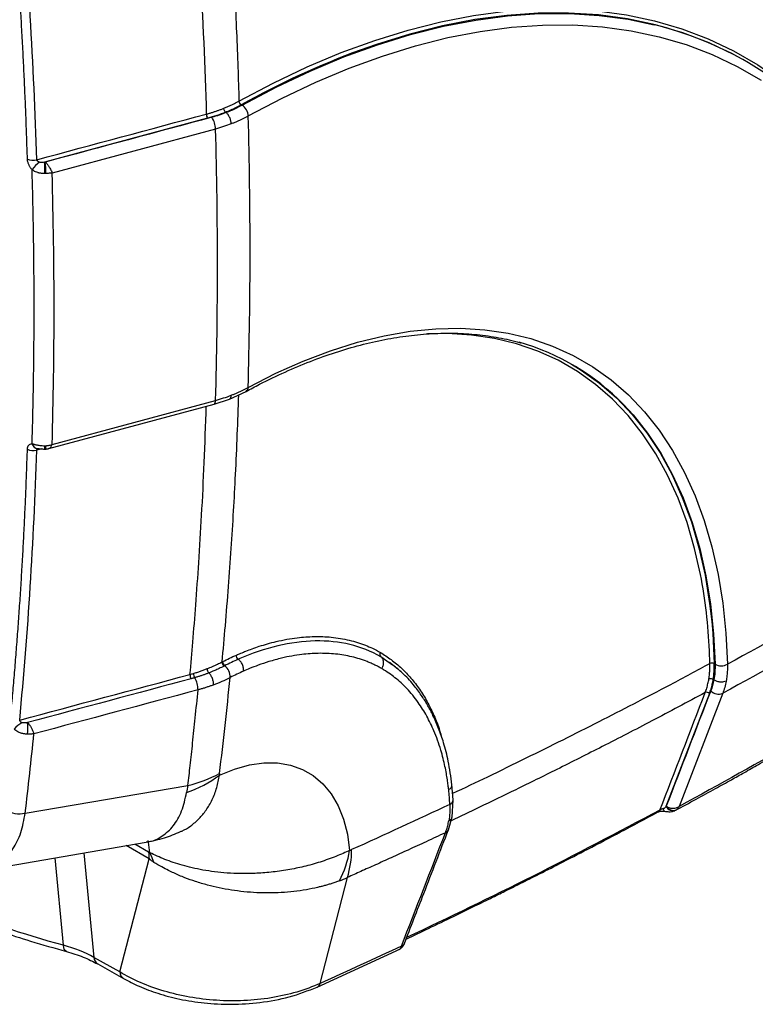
# Model space of a CAD drawing. Header units: millimetres. Extents: x 19 to 819, y 19 to 629.
# Tile 50 of 54: x 708 to 766, y 438 to 515. Entities that reach past the tile are written whole.
import ezdxf

# ---------------------------------------------------------------- set-up
doc = ezdxf.new("R2010")
doc.units = ezdxf.units.MM
doc.header["$LTSCALE"] = 3

msp = doc.modelspace()

# ---------------------------------------------------------------- linework, layer by layer
for p, q in [((765.209, 511.881), (765.151, 511.914)), ((722.84, 507.458), (710.04, 504.014)), ((724.253, 507.93), (724.3, 507.903)), ((723.463, 506.614), (710.627, 503.16)), ((724.545, 485.403), (725.861, 486.009)), ((710.365, 481.52), (723.352, 485.015)), ((710.627, 481.852), (723.466, 485.307)), ((723.352, 485.015), (724.56, 485.409)), ((709.792, 481.493), (709.415, 481.392)), ((762.281, 464.629), (762.244, 465.637)), ((736.92, 464.825), (736.433, 465.175)), ((737.347, 464.516), (736.92, 464.825)), ((737.369, 464.524), (737.121, 464.731)), ((762.594, 463.374), (762.548, 463.4)), ((762.25, 462.286), (758.832, 453.422)), ((763.293, 462.308), (759.866, 453.418)), ((708.516, 452.89), (721.291, 455.068)), ((742.12, 453.933), (742.023, 455.129)), ((742.034, 452.572), (742.12, 453.933)), ((741.754, 451.586), (742.036, 452.586)), ((758.226, 452.986), (758.248, 452.996)), ((759.609, 453.119), (759.522, 453.087)), ((704.859, 448.343), (718.007, 450.608)), ((718.243, 449.292), (716.434, 450.337)), ((718.202, 449.832), (717.122, 450.455)), ((718.003, 450.637), (718.051, 450.642)), ((711.51, 442.515), (710.874, 449.379)), ((713.13, 449.768), (713.914, 441.558)), ((715.941, 440.415), (718.243, 449.292)), ((731.674, 439.517), (733.81, 447.839)), ((715.941, 440.415), (713.914, 441.558)), ((731.441, 439.231), (737.978, 442.229)), ((737.854, 442.18), (737.931, 442.218)), ((714.208, 441.046), (716.236, 439.902))]:
    msp.add_line(p, q)
at = {"flags": 128}
for points in [[(725.299, 508.81), (727.983, 510.227), (730.659, 511.496), (733.321, 512.614), (735.963, 513.578), (738.58, 514.386), (741.165, 515.037), (743.715, 515.529), (746.221, 515.861), (748.681, 516.033), (751.088, 516.044), (753.436, 515.894), (755.722, 515.583), (757.94, 515.113), (760.084, 514.483), (762.152, 513.696), (764.138, 512.753), (766.037, 511.656), (767.847, 510.407), (769.562, 509.01), (771.18, 507.467), (772.696, 505.781), (774.108, 503.957), (774.537, 503.343)], [(725.543, 508.483), (728.218, 509.895), (730.885, 511.159), (733.538, 512.272), (736.172, 513.233), (738.78, 514.038), (741.357, 514.686), (743.898, 515.176), (746.397, 515.507), (748.848, 515.678), (751.247, 515.689), (753.588, 515.539), (755.866, 515.229), (757.894, 514.805)], [(765.151, 511.914), (764.197, 512.44), (762.217, 513.38), (760.155, 514.165), (758.017, 514.793), (755.806, 515.262), (753.527, 515.572), (751.185, 515.722), (748.785, 515.711), (746.333, 515.54), (743.834, 515.208), (741.292, 514.718), (738.714, 514.069), (736.105, 513.263), (734.828, 512.815)], [(726.028, 507.639), (728.681, 509.039), (731.326, 510.293), (733.957, 511.397), (736.569, 512.349), (739.155, 513.148), (741.711, 513.791), (744.231, 514.277), (746.709, 514.605), (749.14, 514.774), (751.519, 514.785), (753.84, 514.636), (756.1, 514.329), (758.292, 513.863), (760.412, 513.241), (762.455, 512.463), (764.418, 511.53), (766.296, 510.446)], [(726.02, 486.319), (728.19, 487.429), (730.348, 488.393), (732.49, 489.207), (734.608, 489.87), (736.695, 490.379), (738.746, 490.733), (740.753, 490.931), (742.71, 490.971), (744.611, 490.855), (746.45, 490.581), (748.222, 490.152), (749.921, 489.568), (751.541, 488.831), (753.077, 487.944), (754.525, 486.909), (755.88, 485.73), (757.137, 484.41), (758.293, 482.953), (759.345, 481.365), (760.288, 479.65), (761.12, 477.812), (761.839, 475.86), (762.442, 473.797), (762.926, 471.631), (763.292, 469.369), (763.536, 467.017), (763.66, 464.584)], [(761.543, 471.626), (761.081, 473.679), (760.488, 475.706), (759.781, 477.624), (758.963, 479.429), (758.036, 481.114), (757.002, 482.674), (755.865, 484.105), (754.63, 485.402), (753.298, 486.56), (751.875, 487.577), (750.366, 488.449), (748.774, 489.173), (747.105, 489.747), (745.365, 490.169), (743.557, 490.438), (741.689, 490.553), (740.1, 490.532)], [(751.426, 488.14), (752.176, 487.682), (753.605, 486.661), (754.943, 485.497), (756.184, 484.194), (757.326, 482.757), (758.364, 481.19), (759.295, 479.497), (760.117, 477.684), (760.827, 475.757), (761.422, 473.722), (761.902, 471.585), (762.263, 469.353), (762.425, 467.943)], [(723.352, 485.015), (723.377, 485.025), (723.413, 485.063), (723.441, 485.125), (723.459, 485.207), (723.466, 485.307)], [(755.495, 484.973), (756.244, 484.158), (757.386, 482.72), (758.425, 481.151), (759.356, 479.457), (760.178, 477.642), (760.888, 475.713), (761.483, 473.676), (761.962, 471.537), (762.323, 469.303), (762.564, 466.98), (762.686, 464.577)], [(762.425, 467.943), (762.505, 467.032), (762.628, 464.631)], [(723.767, 455.869), (724.959, 456.352), (726.126, 456.675), (727.254, 456.836), (728.33, 456.831), (729.343, 456.661), (730.281, 456.328), (731.134, 455.836), (731.891, 455.19), (732.544, 454.397), (733.087, 453.467), (733.512, 452.41), (733.815, 451.238), (733.993, 449.964)], [(758.726, 453.039), (758.715, 453.042), (758.688, 453.065), (758.666, 453.107), (758.65, 453.167), (758.64, 453.242)], [(718.307, 449.783), (718.199, 450.602), (718.166, 450.732)], [(711.753, 442.024), (711.722, 442.036), (711.644, 442.097), (711.581, 442.2), (711.536, 442.341), (711.51, 442.515)], [(737.931, 442.218), (738.021, 442.272), (738.052, 442.299)]]:
    msp.add_lwpolyline(points, dxfattribs=at)
for centre, radius, start, end in [((751.352, 487.876), 27.712, 43.17225, 76.34528), ((757.33, 451.607), 65.213, 110.18523, 119.24285), ((725.678, 508.828), 0.38, 182.71644, 237.17009), ((724.967, 507.59), 1.062, 2.6222, 57.17351), ((723.337, 507.799), 0.603, 181.22091, 214.42344), ((721.774, 506.579), 1.689, 1.17714, 34.42549), ((709.123, 505.208), 1.047, 245.38693, 286.18322), ((710.771, 502.283), 2.061, 123.41212, 146.39096), ((621.681, 503.099), 88.364, 0.01416, 0.59352), ((701.694, 503.111), 8.445, 0.08456, 6.14585), ((742.309, 472.21), 18.351, 44.06505, 74.1797), ((725.663, 486.307), 0.357, 303.54697, 2.04581), ((709.554, 482.034), 0.517, 194.99726, 264.74947), ((702.051, 481.672), 7.994, 358.61415, 0.49595), ((709.463, 481.664), 0.68, 344.36813, 6.66073), ((709.163, 482.355), 0.996, 241.4475, 284.669), ((721.012, 463.845), 41.272, 2.48947, 10.8678), ((724.337, 464.736), 0.363, 175.57108, 235.17962), ((724.38, 464.757), 0.363, 175.41787, 235.16139), ((723.593, 463.626), 1.015, 355.31667, 55.17165), ((762.457, 464.296), 0.376, 62.90332, 117.84394), ((763.167, 465.515), 1.054, 242.89521, 297.89872), ((722.072, 463.77), 0.62, 178.98564, 211.81773), ((722.305, 463.849), 0.584, 179.17712, 214.24051), ((720.352, 462.604), 1.733, 358.91947, 31.93697), ((762.956, 463.087), 0.849, 224.24818, 293.37329), ((762.033, 462.075), 0.303, 44.25918, 113.26819), ((710.051, 457.173), 3.344, 122.54255, 136.15547), ((702.215, 459.45), 6.5, 356.86572, 4.8395), ((717.862, 463.917), 9.982, 289.48843, 306.26757), ((719.228, 464.247), 9.408, 282.66936, 298.8908), ((741.721, 453.95), 0.399, 290.64984, 357.48286), ((708.069, 454.866), 2.026, 236.63745, 282.73914), ((758.133, 453.201), 0.235, 299.38662, 342.17348), ((759.38, 453.681), 0.606, 205.31311, 292.14677), ((759.415, 453.737), 0.634, 208.14719, 292.04945), ((741.355, 451.751), 0.432, 291.9556, 337.60599), ((725.644, 450.125), 7.447, 182.25544, 186.41922), ((727.412, 453.08), 9.684, 199.90904, 204.78687), ((726.12, 451.267), 7.98, 332.44667, 350.60052), ((727.16, 449.981), 6.987, 342.14655, 0.31889), ((714.56, 441.589), 0.647, 182.67959, 237.10233), ((716.587, 440.445), 0.647, 182.68647, 237.00101), ((731.241, 439.631), 0.447, 296.61809, 345.22061)]:
    msp.add_arc(centre, radius, start, end)
for points, knots in [([(808.163, 497.804), (807.865, 498.051), (807.584, 498.43), (807.233, 499.164), (807.128, 499.437), (806.954, 500.021), (806.884, 500.333), (806.806, 500.833), (806.786, 501.005), (806.751, 501.357), (806.733, 501.532), (806.678, 502.057), (806.562, 503.103), (806.43, 504.137), (806.144, 506.186), (805.924, 507.53), (805.426, 510.171), (805.147, 511.47), (804.226, 515.291), (803.501, 517.72), (801.839, 522.351), (800.9, 524.552), (798.811, 528.726), (797.66, 530.699), (795.773, 533.488), (795.117, 534.389), (794.092, 535.695), (793.743, 536.124), (793.033, 536.963), (792.673, 537.373), (790.845, 539.379), (789.295, 540.841), (786.024, 543.489), (784.304, 544.674), (780.693, 546.764), (778.801, 547.668), (776.327, 548.622), (775.827, 548.803), (774.816, 549.149), (774.304, 549.313), (772.761, 549.775), (771.718, 550.045), (768.546, 550.74), (766.376, 551.05), (761.927, 551.374), (759.648, 551.388), (754.98, 551.117), (752.591, 550.831), (748.922, 550.17), (747.688, 549.911), (745.208, 549.319), (743.96, 548.986), (740.195, 547.876), (737.651, 546.984), (734.452, 545.688), (733.811, 545.419), (732.848, 545.003), (732.366, 544.792), (731.884, 544.575), (731.562, 544.429), (731.402, 544.362), (730.923, 544.187), (730.607, 544.1), (729.978, 543.984), (729.663, 543.956), (728.726, 543.967), (728.126, 544.098), (727.524, 544.372)], [0, 0, 0, 0, 0.015625, 0.015625, 0.023438, 0.023438, 0.03125, 0.03125, 0.035156, 0.035156, 0.039063, 0.039063, 0.046875, 0.0625, 0.0625, 0.09375, 0.09375, 0.125, 0.125, 0.1875, 0.1875, 0.25, 0.25, 0.3125, 0.3125, 0.34375, 0.34375, 0.359375, 0.359375, 0.375, 0.375, 0.4375, 0.4375, 0.5, 0.5, 0.5625, 0.5625, 0.578125, 0.578125, 0.59375, 0.59375, 0.625, 0.625, 0.6875, 0.6875, 0.75, 0.75, 0.8125, 0.8125, 0.84375, 0.84375, 0.875, 0.875, 0.9375, 0.9375, 0.953125, 0.953125, 0.960938, 0.964844, 0.964844, 0.96875, 0.96875, 0.976563, 0.976563, 0.984375, 0.984375, 1, 1, 1, 1]), ([(724.01, 531.502), (724.058, 530.925), (724.152, 529.78), (724.284, 528.083), (724.407, 526.418), (724.521, 524.787), (724.626, 523.19), (724.724, 521.625), (724.843, 519.593), (724.974, 517.124), (725.107, 514.249), (725.216, 511.488), (725.272, 509.691), (725.299, 508.81)], [0, 0, 0, 0, 0.075348, 0.149376, 0.222085, 0.293474, 0.363543, 0.432292, 0.499721, 0.631825, 0.759239, 0.881964, 1, 1, 1, 1]), ([(708.687, 504.256), (708.669, 504.829), (708.633, 505.976), (708.568, 507.701), (708.497, 509.429), (708.417, 511.161), (708.33, 512.897), (708.236, 514.636), (708.133, 516.379), (708.023, 518.126), (707.905, 519.877), (707.779, 521.631), (707.645, 523.389), (707.505, 525.151), (707.404, 526.328), (707.354, 526.917)], [0, 0, 0, 0, 0.076946, 0.153881, 0.230806, 0.307724, 0.384636, 0.461546, 0.538454, 0.615363, 0.692276, 0.769194, 0.846119, 0.923054, 1, 1, 1, 1]), ([(724.11, 508.245), (724.194, 508.28), (724.363, 508.35), (724.608, 508.46), (724.846, 508.573), (725.078, 508.689), (725.225, 508.77), (725.299, 508.81)], [0, 0, 0, 0, 0.200495, 0.40086, 0.600977, 0.800729, 1, 1, 1, 1]), ([(722.734, 507.786), (722.814, 507.808), (722.975, 507.853), (723.212, 507.924), (723.444, 507.999), (723.671, 508.077), (723.893, 508.159), (724.038, 508.217), (724.11, 508.245)], [0, 0, 0, 0, 0.168092, 0.335715, 0.502793, 0.669248, 0.835008, 1, 1, 1, 1]), ([(724.253, 507.93), (724.22, 507.957), (724.181, 508.008), (724.126, 508.131), (724.111, 508.197), (724.11, 508.245)], [0, 0, 0, 0, 0.5, 0.5, 1, 1, 1, 1]), ([(725.473, 508.509), (725.409, 508.475), (725.283, 508.405), (725.087, 508.305), (724.886, 508.207), (724.68, 508.112), (724.47, 508.019), (724.326, 507.96), (724.253, 507.93)], [0, 0, 0, 0, 0.166903, 0.333526, 0.500009, 0.66649, 0.833107, 1, 1, 1, 1]), ([(724.691, 507.015), (724.689, 507.083), (724.679, 507.162), (724.64, 507.332), (724.61, 507.423), (724.534, 507.595), (724.488, 507.676), (724.394, 507.811), (724.345, 507.865), (724.3, 507.903)], [0, 0, 0, 0, 0.25, 0.25, 0.5, 0.5, 0.75, 0.75, 1, 1, 1, 1]), ([(726.028, 507.639), (725.959, 507.601), (725.822, 507.526), (725.608, 507.418), (725.388, 507.312), (725.162, 507.209), (724.93, 507.11), (724.77, 507.047), (724.691, 507.015)], [0, 0, 0, 0, 0.165864, 0.332161, 0.498809, 0.665721, 0.832813, 1, 1, 1, 1]), ([(709.055, 503.424), (709.034, 503.448), (708.992, 503.496), (708.935, 503.574), (708.883, 503.655), (708.835, 503.739), (708.79, 503.833), (708.749, 503.935), (708.716, 504.045), (708.694, 504.154), (708.689, 504.222), (708.687, 504.256)], [0, 0, 0, 0, 0.1024279, 0.2026494, 0.3017205, 0.400734, 0.5007848, 0.6253285, 0.750292, 0.8755053, 1, 1, 1, 1]), ([(709.636, 504.003), (709.574, 504.027), (709.519, 504.058), (709.441, 504.127), (709.418, 504.166), (709.415, 504.203)], [0, 0, 0, 0, 0.5, 0.5, 1, 1, 1, 1]), ([(709.055, 481.9), (709.07, 482.443), (709.101, 483.529), (709.138, 485.164), (709.168, 486.803), (709.19, 488.446), (709.205, 490.094), (709.212, 491.745), (709.212, 493.401), (709.205, 495.061), (709.19, 496.725), (709.168, 498.393), (709.138, 500.066), (709.101, 501.742), (709.07, 502.863), (709.055, 503.424)], [0, 0, 0, 0, 0.0769454, 0.1538796, 0.2308047, 0.3077227, 0.3846357, 0.4615456, 0.5384544, 0.6153643, 0.6922773, 0.7691953, 0.8461204, 0.9230546, 1, 1, 1, 1]), ([(710.044, 503.121), (710.009, 503.121), (709.94, 503.121), (709.84, 503.127), (709.746, 503.137), (709.66, 503.151), (709.581, 503.168), (709.47, 503.197), (709.334, 503.247), (709.181, 503.325), (709.096, 503.392), (709.055, 503.424)], [0, 0, 0, 0, 0.096375, 0.187795, 0.273999, 0.354803, 0.430097, 0.49983, 0.677335, 0.844022, 1, 1, 1, 1]), ([(710.04, 504.014), (709.952, 503.998), (709.869, 503.987), (709.731, 503.982), (709.675, 503.989), (709.636, 504.003)], [0, 0, 0, 0, 0.5, 0.5, 1, 1, 1, 1]), ([(710.09, 504.015), (710.105, 504.003), (710.137, 503.976), (710.186, 503.926), (710.239, 503.867), (710.295, 503.796), (710.352, 503.715), (710.405, 503.63), (710.469, 503.52), (710.533, 503.392), (710.59, 503.261), (710.616, 503.191), (710.627, 503.16)], [0, 0, 0, 0, 0.069613, 0.144984, 0.226065, 0.312622, 0.404199, 0.500105, 0.583682, 0.749682, 0.890328, 1, 1, 1, 1]), ([(710.627, 503.16), (710.589, 503.155), (710.525, 503.147), (710.445, 503.14), (710.36, 503.135), (710.263, 503.13), (710.178, 503.126), (710.139, 503.124)], [0, 0, 0, 0, 0.245598, 0.413702, 0.500326, 0.766374, 1, 1, 1, 1]), ([(725.861, 486.009), (726.213, 486.197), (727.237, 486.744), (728.925, 487.553), (730.917, 488.39), (732.89, 489.095), (734.837, 489.666), (736.755, 490.103), (738.636, 490.405), (740.478, 490.57), (742.273, 490.599), (744.021, 490.494), (745.707, 490.238), (746.839, 490.009), (747.388, 489.827), (747.415, 489.818)], [0, 0, 0, 0, 0.045286, 0.131446, 0.217607, 0.303772, 0.389953, 0.476168, 0.562434, 0.648778, 0.735227, 0.821808, 0.90855, 0.99547, 1, 1, 1, 1]), ([(723.975, 464.764), (724.062, 465.711), (724.243, 467.678), (724.481, 470.647), (724.696, 473.651), (724.878, 476.586), (725.038, 479.568), (725.176, 482.607), (725.247, 484.698), (725.282, 485.743)], [0, 0, 0, 0, 0.137835, 0.286347, 0.42909, 0.569805, 0.705967, 0.853223, 1, 1, 1, 1]), ([(724.551, 485.414), (724.558, 485.414), (724.609, 485.416), (724.668, 485.513), (724.683, 485.643), (724.691, 485.706)], [0, 0, 0, 0, 0.077978, 0.556483, 1, 1, 1, 1]), ([(724.691, 485.706), (724.77, 485.737), (724.928, 485.8), (725.159, 485.898), (725.384, 485.999), (725.603, 486.103), (725.816, 486.209), (725.952, 486.283), (726.02, 486.319)], [0, 0, 0, 0, 0.1671684, 0.3342434, 0.5011439, 0.6677897, 0.8341012, 1, 1, 1, 1]), ([(721.453, 463.781), (721.528, 464.625), (721.691, 466.436), (721.923, 469.36), (722.158, 472.681), (722.382, 476.407), (722.585, 480.499), (722.683, 483.369), (722.733, 484.848)], [0, 0, 0, 0, 0.122346, 0.262821, 0.421423, 0.598154, 0.793013, 1, 1, 1, 1]), ([(708.687, 481.481), (708.689, 481.506), (708.692, 481.556), (708.706, 481.625), (708.728, 481.688), (708.757, 481.743), (708.811, 481.815), (708.903, 481.885), (709.004, 481.895), (709.055, 481.9)], [0, 0, 0, 0, 0.0999221, 0.198609, 0.2973573, 0.3974611, 0.5001635, 0.7470045, 1, 1, 1, 1]), ([(709.055, 481.9), (709.079, 481.893), (709.128, 481.88), (709.21, 481.858), (709.301, 481.836), (709.4, 481.814), (709.519, 481.79), (709.665, 481.767), (709.845, 481.747), (709.975, 481.743), (710.044, 481.742)], [0, 0, 0, 0, 0.092257, 0.188305, 0.288252, 0.392123, 0.499858, 0.644934, 0.81205, 1, 1, 1, 1]), ([(710.139, 481.743), (710.164, 481.744), (710.218, 481.747), (710.302, 481.759), (710.386, 481.776), (710.497, 481.806), (710.574, 481.833), (710.627, 481.852)], [0, 0, 0, 0, 0.152059, 0.3189563, 0.5001382, 0.6607254, 1, 1, 1, 1]), ([(710.361, 481.532), (710.384, 481.536), (710.455, 481.545), (710.551, 481.656), (710.602, 481.787), (710.627, 481.852)], [0, 0, 0, 0, 0.196452, 0.604268, 1, 1, 1, 1]), ([(707.354, 460.319), (707.404, 460.851), (707.505, 461.916), (707.645, 463.519), (707.779, 465.127), (707.905, 466.74), (708.023, 468.358), (708.133, 469.981), (708.236, 471.609), (708.33, 473.241), (708.417, 474.879), (708.497, 476.522), (708.568, 478.17), (708.633, 479.822), (708.669, 480.928), (708.687, 481.481)], [0, 0, 0, 0, 0.0769463, 0.1538809, 0.2308061, 0.307724, 0.3846365, 0.4615459, 0.5384543, 0.6153637, 0.6922762, 0.769194, 0.8461192, 0.9230538, 1, 1, 1, 1]), ([(709.415, 481.392), (709.417, 481.401), (709.419, 481.419), (709.438, 481.454), (709.469, 481.485), (709.502, 481.499), (709.514, 481.504)], [0, 0, 0, 0, 0.179484, 0.365923, 0.770206, 1, 1, 1, 1]), ([(709.493, 481.519), (709.505, 481.518), (709.531, 481.518), (709.606, 481.51), (709.771, 481.49), (709.932, 481.483), (710.042, 481.479)], [0, 0, 0, 0, 0.099404, 0.211396, 0.462866, 1, 1, 1, 1]), ([(710.042, 481.479), (710.054, 481.479), (710.079, 481.479), (710.104, 481.48), (710.118, 481.481)], [0, 0, 0, 0, 0.45238, 1, 1, 1, 1]), ([(710.118, 481.481), (710.141, 481.482), (710.183, 481.485), (710.25, 481.495), (710.312, 481.507), (710.348, 481.516), (710.366, 481.52)], [0, 0, 0, 0, 0.286478, 0.531689, 0.761747, 1, 1, 1, 1]), ([(725.1, 465.299), (725.213, 465.348), (725.463, 465.457), (725.876, 465.625), (726.364, 465.809), (726.925, 466.002), (727.557, 466.196), (728.557, 466.457), (729.794, 466.68), (731.229, 466.781), (732.602, 466.73), (733.726, 466.544), (734.609, 466.3), (735.216, 466.086), (735.819, 465.829), (736.201, 465.62), (736.405, 465.509)], [0, 0, 0, 0, 0.026597, 0.059243, 0.097935, 0.142674, 0.193457, 0.250282, 0.385953, 0.499936, 0.617663, 0.750558, 0.812815, 0.87508, 0.933279, 1, 1, 1, 1]), ([(736.433, 465.175), (735.678, 465.609), (734.869, 465.923), (733.154, 466.333), (732.247, 466.428), (730.332, 466.393), (729.348, 466.263), (727.334, 465.784), (726.301, 465.434), (725.244, 464.968)], [0, 0, 0, 0, 0.25, 0.25, 0.5, 0.5, 0.75, 0.75, 1, 1, 1, 1]), ([(736.405, 465.509), (736.37, 465.46), (736.347, 465.389), (736.358, 465.257), (736.392, 465.203), (736.433, 465.175)], [0, 0, 0, 0, 0.5, 0.5, 1, 1, 1, 1]), ([(736.405, 465.509), (736.695, 465.327), (737.284, 464.958), (738.084, 464.274), (738.822, 463.496), (739.491, 462.621), (740.07, 461.687), (740.58, 460.656), (740.958, 459.758), (741.134, 459.131), (741.191, 458.927)], [0, 0, 0, 0, 0.1325449, 0.2687774, 0.4018929, 0.5360893, 0.6729792, 0.7934987, 0.9326261, 1, 1, 1, 1]), ([(722.808, 464.235), (722.877, 464.264), (723.015, 464.32), (723.217, 464.407), (723.415, 464.494), (723.607, 464.583), (723.794, 464.673), (723.915, 464.734), (723.975, 464.764)], [0, 0, 0, 0, 0.166896, 0.333755, 0.500534, 0.667194, 0.833696, 1, 1, 1, 1]), ([(725.244, 464.968), (725.201, 464.995), (725.155, 465.049), (725.098, 465.18), (725.091, 465.25), (725.1, 465.299)], [0, 0, 0, 0, 0.5, 0.5, 1, 1, 1, 1]), ([(725.645, 464.037), (725.658, 464.105), (725.661, 464.186), (725.639, 464.364), (725.613, 464.46), (725.535, 464.644), (725.482, 464.731), (725.367, 464.873), (725.304, 464.929), (725.244, 464.968)], [0, 0, 0, 0, 0.25, 0.25, 0.5, 0.5, 0.75, 0.75, 1, 1, 1, 1]), ([(736.513, 464.239), (736.426, 464.287), (736.25, 464.386), (735.974, 464.525), (735.681, 464.659), (735.285, 464.824), (734.781, 465.001), (733.965, 465.225), (732.889, 465.408), (731.575, 465.463), (730.159, 465.364), (728.86, 465.13), (727.707, 464.815), (726.865, 464.532), (726.197, 464.275), (725.809, 464.107), (725.645, 464.037)], [0, 0, 0, 0, 0.0295943, 0.0603695, 0.0923253, 0.1254612, 0.1877476, 0.2500251, 0.3728652, 0.4999232, 0.6135308, 0.7499562, 0.8346329, 0.9045368, 0.959661, 1, 1, 1, 1]), ([(736.513, 464.239), (736.56, 464.307), (736.602, 464.389), (736.656, 464.568), (736.668, 464.666), (736.653, 464.851), (736.626, 464.938), (736.545, 465.081), (736.491, 465.136), (736.433, 465.175)], [0, 0, 0, 0, 0.25, 0.25, 0.5, 0.5, 0.75, 0.75, 1, 1, 1, 1]), ([(721.722, 463.857), (721.815, 463.886), (722.001, 463.942), (722.275, 464.034), (722.545, 464.131), (722.72, 464.201), (722.808, 464.235)], [0, 0, 0, 0, 0.248345, 0.497891, 0.748493, 1, 1, 1, 1]), ([(722.808, 464.235), (722.804, 464.19), (722.815, 464.122), (722.867, 463.991), (722.906, 463.934), (722.94, 463.902)], [0, 0, 0, 0, 0.5, 0.5, 1, 1, 1, 1]), ([(724.13, 464.438), (724.062, 464.404), (723.933, 464.339), (723.742, 464.248), (723.566, 464.168), (723.406, 464.097), (723.263, 464.035), (723.139, 463.983), (723.033, 463.94), (722.969, 463.914), (722.94, 463.902)], [0, 0, 0, 0, 0.183231, 0.349371, 0.498765, 0.631673, 0.748205, 0.848412, 0.932335, 1, 1, 1, 1]), ([(741.769, 454.725), (741.756, 454.843), (741.726, 455.106), (741.666, 455.532), (741.585, 456.026), (741.476, 456.585), (741.334, 457.201), (741.072, 458.155), (740.663, 459.292), (740.059, 460.534), (739.356, 461.655), (738.664, 462.5), (738.037, 463.12), (737.567, 463.523), (737.063, 463.902), (736.704, 464.121), (736.513, 464.239)], [0, 0, 0, 0, 0.026837, 0.059607, 0.098312, 0.142947, 0.193514, 0.250008, 0.384899, 0.499882, 0.616623, 0.749938, 0.812234, 0.87454, 0.932882, 1, 1, 1, 1]), ([(742.024, 455.122), (741.939, 455.746), (741.783, 456.891), (741.406, 458.344), (740.998, 459.537), (740.577, 460.503), (740.138, 461.338), (739.664, 462.107), (739.049, 462.941), (738.293, 463.797), (737.671, 464.287), (737.369, 464.524)], [0, 0, 0, 0, 0.154056, 0.282646, 0.389268, 0.492684, 0.575966, 0.659548, 0.759247, 0.883412, 1, 1, 1, 1]), ([(737.974, 464.019), (737.93, 464.068), (737.812, 464.202), (737.666, 464.294), (737.575, 464.352)], [0, 0, 0, 0, 0.373263, 1, 1, 1, 1]), ([(762.281, 464.629), (761.25, 464.076), (759.259, 463.009), (756.348, 461.487), (753.531, 460.04), (750.721, 458.622), (747.805, 457.178), (744.922, 455.775), (742.991, 454.856), (742.08, 454.423)], [0, 0, 0, 0, 0.157358, 0.30369, 0.438994, 0.578829, 0.720673, 0.868251, 1, 1, 1, 1]), ([(762.203, 463.437), (762.213, 463.501), (762.233, 463.628), (762.255, 463.823), (762.271, 464.02), (762.281, 464.22), (762.285, 464.423), (762.282, 464.56), (762.281, 464.629)], [0, 0, 0, 0, 0.167068, 0.334058, 0.500908, 0.667556, 0.833941, 1, 1, 1, 1]), ([(763.66, 464.584), (763.661, 464.507), (763.663, 464.354), (763.657, 464.128), (763.644, 463.905), (763.623, 463.686), (763.596, 463.47), (763.571, 463.331), (763.559, 463.261)], [0, 0, 0, 0, 0.165899, 0.33221, 0.498856, 0.665757, 0.832832, 1, 1, 1, 1]), ([(721.823, 463.521), (721.777, 463.508), (721.685, 463.481), (721.592, 463.456), (721.546, 463.444)], [0, 0, 0, 0, 0.498271, 1, 1, 1, 1]), ([(722.94, 463.902), (722.869, 463.874), (722.726, 463.818), (722.507, 463.738), (722.283, 463.662), (722.055, 463.589), (721.9, 463.543), (721.823, 463.521)], [0, 0, 0, 0, 0.199343, 0.39881, 0.598604, 0.798931, 1, 1, 1, 1]), ([(723.3, 462.964), (723.305, 463.027), (723.301, 463.104), (723.273, 463.275), (723.247, 463.37), (723.177, 463.555), (723.133, 463.644), (723.038, 463.795), (722.987, 463.857), (722.94, 463.902)], [0, 0, 0, 0, 0.25, 0.25, 0.5, 0.5, 0.75, 0.75, 1, 1, 1, 1]), ([(759.593, 453.111), (760.129, 453.402), (761.177, 453.97), (762.635, 454.772), (763.886, 455.466), (765.007, 456.093), (766.194, 456.762), (767.751, 457.647), (769.768, 458.808), (772.273, 460.274), (775.119, 461.968), (777.106, 463.186), (778.137, 463.818)], [0, 0, 0, 0, 0.084111, 0.164421, 0.230245, 0.282534, 0.34279, 0.419915, 0.532467, 0.668451, 0.827867, 1, 1, 1, 1]), ([(761.913, 462.353), (761.934, 462.409), (761.976, 462.522), (762.033, 462.697), (762.084, 462.876), (762.129, 463.059), (762.17, 463.246), (762.192, 463.374), (762.203, 463.437)], [0, 0, 0, 0, 0.168038, 0.335628, 0.502694, 0.66916, 0.834953, 1, 1, 1, 1]), ([(762.203, 463.437), (762.245, 463.46), (762.31, 463.473), (762.444, 463.459), (762.508, 463.432), (762.548, 463.4)], [0, 0, 0, 0, 0.5, 0.5, 1, 1, 1, 1]), ([(762.25, 462.286), (762.272, 462.344), (762.315, 462.459), (762.372, 462.637), (762.425, 462.821), (762.472, 463.009), (762.513, 463.202), (762.536, 463.334), (762.548, 463.4)], [0, 0, 0, 0, 0.166911, 0.333531, 0.500005, 0.666479, 0.833095, 1, 1, 1, 1]), ([(763.559, 463.261), (763.5, 463.229), (763.426, 463.203), (763.259, 463.174), (763.165, 463.172), (762.978, 463.194), (762.885, 463.218), (762.721, 463.286), (762.65, 463.328), (762.594, 463.374)], [0, 0, 0, 0, 0.25, 0.25, 0.5, 0.5, 0.75, 0.75, 1, 1, 1, 1]), ([(721.291, 455.068), (721.351, 455.586), (721.479, 456.689), (721.672, 458.456), (721.88, 460.438), (722.014, 461.837), (722.085, 462.571)], [0, 0, 0, 0, 0.2083918, 0.4445225, 0.7083919, 1, 1, 1, 1]), ([(723.3, 462.964), (723.223, 462.935), (723.068, 462.876), (722.83, 462.794), (722.587, 462.715), (722.339, 462.64), (722.17, 462.594), (722.085, 462.571)], [0, 0, 0, 0, 0.198282, 0.39752, 0.59762, 0.79848, 1, 1, 1, 1]), ([(761.913, 462.353), (760.518, 461.608), (757.846, 460.181), (753.955, 458.174), (750.391, 456.377), (747.16, 454.787), (744.388, 453.447), (742.687, 452.643), (741.955, 452.297)], [0, 0, 0, 0, 0.215212, 0.412106, 0.590682, 0.750941, 0.892883, 1, 1, 1, 1]), ([(708.252, 459.992), (708.195, 460.019), (708.147, 460.053), (708.086, 460.124), (708.073, 460.163), (708.08, 460.198)], [0, 0, 0, 0, 0.5, 0.5, 1, 1, 1, 1]), ([(708.705, 459.095), (708.666, 459.096), (708.59, 459.097), (708.48, 459.108), (708.378, 459.123), (708.285, 459.142), (708.201, 459.164), (708.081, 459.203), (707.935, 459.267), (707.771, 459.367), (707.682, 459.45), (707.639, 459.49)], [0, 0, 0, 0, 0.098488, 0.191287, 0.278034, 0.358475, 0.432456, 0.499908, 0.678232, 0.844888, 1, 1, 1, 1]), ([(708.692, 459.999), (708.596, 459.981), (708.504, 459.969), (708.352, 459.966), (708.291, 459.974), (708.252, 459.992)], [0, 0, 0, 0, 0.5, 0.5, 1, 1, 1, 1]), ([(708.692, 459.999), (708.706, 459.984), (708.738, 459.953), (708.786, 459.896), (708.838, 459.83), (708.892, 459.753), (708.946, 459.666), (709.004, 459.564), (709.062, 459.449), (709.116, 459.328), (709.161, 459.214), (709.182, 459.148), (709.192, 459.116)], [0, 0, 0, 0, 0.06896, 0.143952, 0.224928, 0.311634, 0.40358, 0.500017, 0.626168, 0.749649, 0.876699, 1, 1, 1, 1]), ([(709.192, 459.116), (709.155, 459.111), (709.092, 459.104), (709.012, 459.099), (708.927, 459.096), (708.829, 459.095), (708.745, 459.095), (708.705, 459.095)], [0, 0, 0, 0, 0.241248, 0.409307, 0.500331, 0.766186, 1, 1, 1, 1]), ([(720.718, 451.443), (720.749, 451.455), (721.033, 451.565), (721.533, 451.888), (722.179, 452.428), (722.746, 453.119), (723.217, 453.935), (723.576, 454.858), (723.705, 455.54), (723.767, 455.869)], [0, 0, 0, 0, 0.018627, 0.173302, 0.338148, 0.497734, 0.667219, 0.839431, 1, 1, 1, 1]), ([(723.773, 456.01), (723.771, 455.986), (723.766, 455.937), (723.766, 455.892), (723.767, 455.869)], [0, 0, 0, 0, 0.498654, 1, 1, 1, 1]), ([(741.769, 454.725), (741.833, 454.77), (741.93, 454.84), (742, 454.958), (742.028, 455.045), (742.023, 455.099), (742.021, 455.122)], [0, 0, 0, 0, 0.399634, 0.61669, 0.839418, 1, 1, 1, 1]), ([(718.051, 450.642), (718.129, 450.648), (718.584, 450.684), (719.316, 451.068), (720.183, 451.847), (720.846, 452.994), (721.077, 454.005), (721.192, 454.507)], [0, 0, 0, 0, 0.046815, 0.273654, 0.512852, 0.75798, 1, 1, 1, 1]), ([(758.357, 453.129), (755.047, 451.376), (748.563, 447.941), (741.784, 444.697), (738.465, 443.109)], [0, 0, 0, 0, 0.510455, 1, 1, 1, 1]), ([(758.64, 453.242), (758.588, 453.226), (758.534, 453.208), (758.435, 453.169), (758.39, 453.148), (758.357, 453.129)], [0, 0, 0, 0, 0.5, 0.5, 1, 1, 1, 1]), ([(758.832, 453.422), (758.803, 453.372), (758.771, 453.331), (758.706, 453.271), (758.672, 453.252), (758.64, 453.242)], [0, 0, 0, 0, 0.5, 0.5, 1, 1, 1, 1]), ([(758.857, 453.438), (758.875, 453.425), (758.914, 453.397), (758.982, 453.36), (759.06, 453.326), (759.149, 453.298), (759.247, 453.278), (759.347, 453.27), (759.475, 453.272), (759.618, 453.297), (759.759, 453.35), (759.833, 453.397), (759.866, 453.418)], [0, 0, 0, 0, 0.069613, 0.144984, 0.226065, 0.312622, 0.404199, 0.500105, 0.583682, 0.749682, 0.890328, 1, 1, 1, 1]), ([(759.866, 453.418), (759.851, 453.391), (759.826, 453.345), (759.792, 453.295), (759.754, 453.246), (759.71, 453.197), (759.671, 453.165), (759.653, 453.15)], [0, 0, 0, 0, 0.245598, 0.413702, 0.500326, 0.766374, 1, 1, 1, 1]), ([(704.591, 448.333), (704.941, 448.384), (705.714, 448.498), (706.719, 449.098), (707.586, 450.046), (708.223, 451.304), (708.419, 452.362), (708.516, 452.89)], [0, 0, 0, 0, 0.170759, 0.378234, 0.584896, 0.792723, 1, 1, 1, 1]), ([(738.425, 443.004), (739.01, 443.28), (740.258, 443.87), (742.058, 444.736), (743.738, 445.553), (745.129, 446.236), (746.268, 446.8), (747.418, 447.373), (748.806, 448.071), (750.621, 448.993), (752.824, 450.127), (755.409, 451.478), (757.243, 452.46), (758.226, 452.986)], [0, 0, 0, 0, 0.086291, 0.183867, 0.267379, 0.336825, 0.392207, 0.438597, 0.510202, 0.602144, 0.714425, 0.847043, 1, 1, 1, 1]), ([(741.78, 452.292), (741.842, 452.329), (741.939, 452.385), (742.011, 452.492), (742.026, 452.552), (742.034, 452.58)], [0, 0, 0, 0, 0.491646, 0.758515, 1, 1, 1, 1]), ([(758.249, 452.997), (758.275, 453.008), (758.33, 453.032), (758.449, 453.054), (758.586, 453.059), (758.679, 453.045), (758.726, 453.039)], [0, 0, 0, 0, 0.227421, 0.468373, 0.725479, 1, 1, 1, 1]), ([(758.726, 453.039), (758.835, 453.021), (759.021, 452.991), (759.294, 453.001), (759.446, 453.053), (759.529, 453.082)], [0, 0, 0, 0, 0.38563, 0.66363, 1, 1, 1, 1]), ([(738.271, 442.607), (738.785, 443.934), (739.945, 446.926), (741.107, 449.92), (741.754, 451.586)], [0, 0, 0, 0, 0.443559, 1, 1, 1, 1]), ([(741.516, 451.35), (741.538, 451.409), (741.582, 451.528), (741.641, 451.712), (741.694, 451.901), (741.741, 452.094), (741.767, 452.226), (741.78, 452.292)], [0, 0, 0, 0, 0.201525, 0.402387, 0.602486, 0.801723, 1, 1, 1, 1]), ([(718.022, 450.61), (718.501, 450.708), (719.427, 450.898), (720.3, 451.262), (720.721, 451.438)], [0, 0, 0, 0, 0.517297, 1, 1, 1, 1]), ([(720.714, 451.434), (720.756, 451.453), (720.832, 451.485), (720.829, 451.484), (720.828, 451.483)], [0, 0, 0, 0, 0.560764, 1, 1, 1, 1]), ([(741.516, 451.35), (741.013, 451.116), (740.038, 450.661), (738.617, 450.007), (737.286, 449.399), (736.046, 448.838), (734.898, 448.323), (734.162, 447.995), (733.81, 447.839)], [0, 0, 0, 0, 0.197488, 0.382648, 0.555479, 0.715981, 0.864155, 1, 1, 1, 1]), ([(711.51, 442.515), (708.318, 443.381), (705.256, 444.398), (699.475, 446.711), (696.757, 448.006), (694.249, 449.421)], [0, 0, 0, 0, 0.5, 0.5, 1, 1, 1, 1]), ([(718.62, 449.02), (718.577, 449.048), (718.492, 449.102), (718.366, 449.193), (718.284, 449.259), (718.243, 449.292)], [0, 0, 0, 0, 0.332707, 0.665804, 1, 1, 1, 1]), ([(733.993, 449.964), (733.666, 449.806), (733.306, 449.646), (732.529, 449.336), (732.112, 449.186), (731.257, 448.914), (730.817, 448.793), (730.189, 448.642), (729.989, 448.597), (729.571, 448.511), (729.357, 448.471), (728.703, 448.358), (728.255, 448.296), (727.378, 448.204), (726.956, 448.174), (726.369, 448.149), (726.179, 448.143), (725.814, 448.138), (725.626, 448.138), (725.076, 448.146), (724.721, 448.162), (723.694, 448.234), (723.062, 448.316), (722.18, 448.473), (721.896, 448.532), (721.355, 448.657), (721.098, 448.723), (720.357, 448.934), (719.905, 449.088), (719.063, 449.419), (718.672, 449.595), (718.307, 449.783)], [0, 0, 0, 0, 0.0625, 0.0625, 0.125, 0.125, 0.1875, 0.1875, 0.21875, 0.21875, 0.25, 0.25, 0.3125, 0.3125, 0.375, 0.375, 0.40625, 0.40625, 0.4375, 0.4375, 0.5, 0.5, 0.625, 0.625, 0.6875, 0.6875, 0.75, 0.75, 0.875, 0.875, 1, 1, 1, 1]), ([(733.993, 449.964), (734.019, 449.971), (734.069, 449.986), (734.121, 450.009), (734.147, 450.02)], [0, 0, 0, 0, 0.5013463, 1, 1, 1, 1]), ([(694.439, 448.967), (695.151, 448.575), (696.437, 447.865), (698.248, 446.972), (699.591, 446.348), (700.518, 445.938), (701.165, 445.66), (701.759, 445.41), (702.526, 445.096), (703.543, 444.694), (704.953, 444.164), (706.762, 443.528), (709.064, 442.78), (710.804, 442.291), (711.753, 442.024)], [0, 0, 0, 0, 0.1394244, 0.2518183, 0.3372021, 0.3835245, 0.4172548, 0.4514006, 0.4877573, 0.5505248, 0.626038, 0.7260425, 0.8507021, 1, 1, 1, 1]), ([(733.195, 447.576), (733.096, 447.539), (732.901, 447.467), (732.606, 447.368), (732.315, 447.278), (732.029, 447.196), (731.749, 447.122), (731.277, 447.007), (730.571, 446.861), (729.618, 446.724), (728.637, 446.643), (727.666, 446.614), (726.682, 446.634), (725.695, 446.708), (724.707, 446.837), (723.752, 447.013), (722.808, 447.239), (721.908, 447.505), (721.021, 447.821), (720.317, 448.117), (719.716, 448.404), (719.191, 448.677), (718.823, 448.898), (718.62, 449.02)], [0, 0, 0, 0, 0.022576, 0.044509, 0.065771, 0.086336, 0.10618, 0.125282, 0.185423, 0.250728, 0.314676, 0.376113, 0.436726, 0.501772, 0.563861, 0.62635, 0.68746, 0.751541, 0.810309, 0.875458, 0.907137, 0.94882, 1, 1, 1, 1]), ([(737.931, 442.218), (737.942, 442.226), (737.964, 442.245), (737.992, 442.277), (738.016, 442.314), (738.041, 442.367), (738.053, 442.413), (738.061, 442.445)], [0, 0, 0, 0, 0.152233, 0.319131, 0.50014, 0.665638, 1, 1, 1, 1]), ([(738.05, 442.297), (738.089, 442.335), (738.156, 442.4), (738.23, 442.514), (738.257, 442.575), (738.271, 442.607)], [0, 0, 0, 0, 0.386201, 0.667752, 1, 1, 1, 1]), ([(738.264, 442.61), (738.248, 442.575), (738.214, 442.497), (738.115, 442.463), (738.061, 442.445)], [0, 0, 0, 0, 0.445971, 1, 1, 1, 1]), ([(711.753, 442.024), (712.203, 441.889), (713.101, 441.619), (713.84, 441.237), (714.208, 441.046)], [0, 0, 0, 0, 0.501661, 1, 1, 1, 1]), ([(731.674, 439.517), (731.093, 439.254), (730.478, 439.027), (729.192, 438.649), (728.52, 438.498), (727.117, 438.27), (726.406, 438.198), (724.978, 438.134), (724.258, 438.141), (722.813, 438.236), (722.109, 438.321), (720.737, 438.564), (720.068, 438.721), (718.768, 439.105), (718.154, 439.328), (716.996, 439.829), (716.451, 440.108), (715.941, 440.415)], [0, 0, 0, 0, 0.125, 0.125, 0.25, 0.25, 0.375, 0.375, 0.5, 0.5, 0.625, 0.625, 0.75, 0.75, 0.875, 0.875, 1, 1, 1, 1]), ([(716.235, 439.902), (716.639, 439.691), (717.478, 439.251), (718.957, 438.704), (720.661, 438.251), (722.6, 437.946), (724.733, 437.836), (727.004, 437.982), (729.336, 438.409), (730.727, 438.952), (731.441, 439.231)], [0, 0, 0, 0, 0.097631, 0.202442, 0.315736, 0.435886, 0.564948, 0.701259, 0.846471, 1, 1, 1, 1])]:
    msp.add_open_spline(points, degree=3, knots=knots)
for points in [[(721.437, 530.479), (722.079, 522.832), (722.513, 515.239), (722.734, 507.786)], [(709.415, 504.203), (709.188, 511.659), (708.743, 519.231), (708.08, 526.898)], [(725.543, 508.483), (725.158, 508.27), (724.743, 508.077), (724.3, 507.903)], [(709.415, 504.203), (713.855, 505.398), (718.294, 506.592), (722.734, 507.786)], [(723.167, 507.534), (718.808, 506.362), (714.449, 505.189), (710.09, 504.015)], [(724.253, 507.93), (723.806, 507.749), (723.335, 507.591), (722.84, 507.458)], [(724.3, 507.903), (723.942, 507.764), (723.564, 507.641), (723.167, 507.534)], [(726.02, 486.319), (726.223, 493.308), (726.225, 500.433), (726.028, 507.639)], [(724.691, 507.015), (724.299, 506.864), (723.887, 506.729), (723.463, 506.614)], [(723.466, 485.307), (723.664, 492.292), (723.663, 499.399), (723.463, 506.614)], [(710.09, 504.015), (710.073, 504.015), (710.057, 504.014), (710.04, 504.014)], [(710.139, 503.124), (710.108, 503.122), (710.076, 503.121), (710.044, 503.121)], [(710.627, 481.852), (710.832, 488.837), (710.832, 495.945), (710.627, 503.16)], [(723.466, 485.307), (723.89, 485.42), (724.3, 485.554), (724.691, 485.706)], [(710.044, 481.742), (710.076, 481.741), (710.108, 481.742), (710.139, 481.743)], [(708.08, 460.198), (708.743, 467.12), (709.188, 474.19), (709.415, 481.392)], [(782.118, 475.248), (776.177, 471.587), (770.008, 468.023), (763.66, 464.584)], [(781.744, 472.958), (775.795, 469.294), (769.64, 465.742), (763.293, 462.308)], [(723.975, 464.764), (723.989, 464.771), (724.004, 464.778), (724.018, 464.786)], [(724.018, 464.786), (724.38, 464.969), (724.741, 465.141), (725.1, 465.299)], [(725.244, 464.968), (724.887, 464.81), (724.53, 464.641), (724.172, 464.459)], [(724.172, 464.459), (724.158, 464.452), (724.144, 464.445), (724.13, 464.438)], [(725.645, 464.037), (725.299, 463.884), (724.952, 463.719), (724.604, 463.543)], [(778.318, 464.07), (772.372, 460.407), (766.216, 456.854), (759.866, 453.418)], [(762.548, 463.4), (762.612, 463.792), (762.639, 464.202), (762.628, 464.631)], [(762.686, 464.577), (762.697, 464.151), (762.666, 463.75), (762.594, 463.374)], [(708.08, 460.198), (712.537, 461.391), (716.995, 462.585), (721.453, 463.781)], [(721.546, 463.444), (717.261, 462.294), (712.976, 461.145), (708.692, 459.999)], [(721.453, 463.781), (721.543, 463.806), (721.633, 463.831), (721.722, 463.857)], [(723.3, 462.964), (723.767, 463.144), (724.202, 463.337), (724.604, 463.543)], [(723.773, 456.01), (724.083, 458.504), (724.358, 461.014), (724.604, 463.543)], [(762.594, 463.374), (762.536, 463.062), (762.454, 462.769), (762.348, 462.495)], [(763.559, 463.261), (763.495, 462.92), (763.405, 462.601), (763.293, 462.308)], [(722.085, 462.571), (717.787, 461.418), (713.49, 460.266), (709.192, 459.116)], [(762.348, 462.495), (761.184, 459.476), (760.02, 456.457), (758.857, 453.438)], [(758.357, 453.129), (759.542, 456.204), (760.727, 459.278), (761.913, 462.353)], [(708.516, 452.89), (708.761, 454.951), (708.987, 457.027), (709.192, 459.116)], [(721.291, 455.068), (721.256, 454.871), (721.223, 454.684), (721.192, 454.507)], [(741.862, 453.577), (741.841, 453.966), (741.81, 454.349), (741.769, 454.725)], [(741.862, 453.577), (739.315, 452.377), (736.742, 451.193), (734.147, 450.02)], [(741.862, 453.577), (741.884, 453.126), (741.856, 452.697), (741.78, 452.292)], [(758.857, 453.438), (758.849, 453.432), (758.841, 453.427), (758.832, 453.422)], [(759.653, 453.15), (759.639, 453.139), (759.624, 453.129), (759.609, 453.119)], [(738.061, 442.445), (739.211, 445.412), (740.363, 448.381), (741.516, 451.35)], [(718.307, 449.783), (718.274, 449.795), (718.239, 449.811), (718.202, 449.832)], [(733.195, 447.576), (733.399, 447.653), (733.604, 447.74), (733.81, 447.839)], [(713.914, 441.558), (713.209, 441.952), (712.407, 442.271), (711.51, 442.515)], [(738.061, 442.445), (735.949, 441.456), (733.82, 440.481), (731.674, 439.517)]]:
    msp.add_open_spline(points, degree=3)

doc.saveas('drawing.dxf')
